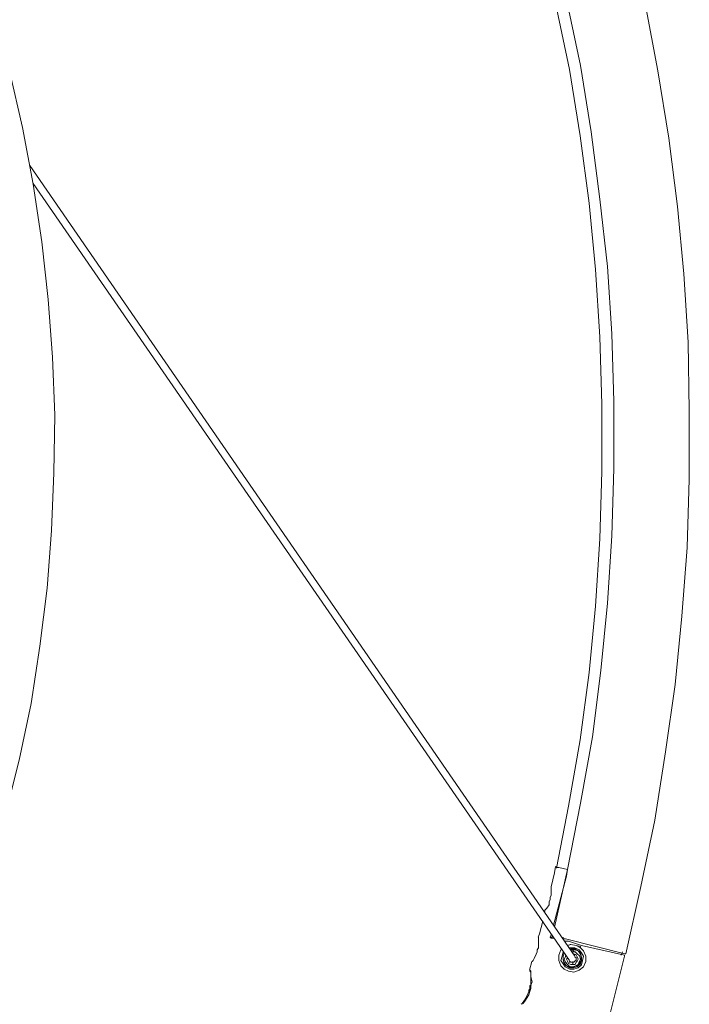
# Model space of a CAD drawing. Header units: millimetres. Extents: x 32.1 to 48.5, y -27.6 to 7.4.
# Tile 39 of 43: x 42.8 to 44.7, y -0.5 to 2.4. Entities that reach past the tile are written whole.
import ezdxf

# ---------------------------------------------------------------- set-up
doc = ezdxf.new("R2010")
doc.units = ezdxf.units.MM
doc.header["$MEASUREMENT"] = 0
doc.layers.add('Livello 1', color=7, linetype='Continuous', lineweight=0)

# ---------------------------------------------------------------- blocks, each defined once
blk = doc.blocks.new('Block_0')
at = {"layer": 'Livello 1', "color": 250, "lineweight": 5, "true_color": 0x1d1d1b}
for points, knots in [([(40.1465, 7.1747), (40.1465, 7.1747), (40.3391, 7.1153), (40.3391, 7.1153), (40.3391, 7.1153), (40.5319, 7.0525), (40.5319, 7.0525), (40.5319, 7.0525), (40.7219, 6.9803), (40.7219, 6.9803), (40.7219, 6.9803), (40.9083, 6.9049), (40.9083, 6.9049), (40.9083, 6.9049), (41.0916, 6.8234), (41.0916, 6.8234), (41.0916, 6.8234), (41.2751, 6.7323), (41.2751, 6.7323), (41.2751, 6.7323), (41.452, 6.6385), (41.452, 6.6385), (41.452, 6.6385), (41.6292, 6.541), (41.6292, 6.541), (41.6292, 6.541), (41.7999, 6.4345), (41.7999, 6.4345), (41.7999, 6.4345), (41.9704, 6.3247), (41.9704, 6.3247), (41.9704, 6.3247), (42.1347, 6.2086), (42.1347, 6.2086), (42.1347, 6.2086), (42.2962, 6.0863), (42.2962, 6.0863), (42.2962, 6.0863), (42.4541, 5.9606), (42.4541, 5.9606), (42.4541, 5.9606), (42.6089, 5.8287), (42.6089, 5.8287), (42.6089, 5.8287), (42.7575, 5.6939), (42.7575, 5.6939), (42.7575, 5.6939), (42.8998, 5.5527), (42.8998, 5.5527), (42.8998, 5.5527), (43.042, 5.4084), (43.042, 5.4084), (43.042, 5.4084), (43.1781, 5.2579), (43.1781, 5.2579), (43.1781, 5.2579), (43.3079, 5.1042), (43.3079, 5.1042), (43.3079, 5.1042), (43.4312, 4.9473), (43.4312, 4.9473), (43.4312, 4.9473), (43.5513, 4.7842), (43.5513, 4.7842), (43.5513, 4.7842), (43.6683, 4.621), (43.6683, 4.621), (43.6683, 4.621), (43.7756, 4.4515), (43.7756, 4.4515), (43.7756, 4.4515), (43.8798, 4.2792), (43.8798, 4.2792), (43.8798, 4.2792), (43.9778, 4.1034), (43.9778, 4.1034), (43.9778, 4.1034), (44.0726, 3.9246), (44.0726, 3.9246), (44.0726, 3.9246), (44.1579, 3.7427), (44.1579, 3.7427), (44.1579, 3.7427), (44.2402, 3.5605), (44.2402, 3.5605), (44.2402, 3.5605), (44.3161, 3.3724), (44.3161, 3.3724), (44.3161, 3.3724), (44.3827, 3.1841), (44.3827, 3.1841), (44.3827, 3.1841), (44.4458, 2.9928), (44.4458, 2.9928), (44.4458, 2.9928), (44.5028, 2.8013), (44.5028, 2.8013), (44.5028, 2.8013), (44.5532, 2.6069), (44.5532, 2.6069), (44.5532, 2.6069), (44.5974, 2.4092), (44.5974, 2.4092), (44.5974, 2.4092), (44.6352, 2.2116), (44.6352, 2.2116), (44.6352, 2.2116), (44.6669, 2.0139), (44.6669, 2.0139), (44.6669, 2.0139), (44.6922, 1.8133), (44.6922, 1.8133), (44.6922, 1.8133), (44.7112, 1.6157), (44.7112, 1.6157), (44.7112, 1.6157), (44.7239, 1.4148), (44.7239, 1.4148), (44.7239, 1.4148), (44.7271, 1.214), (44.7271, 1.214), (44.7271, 1.214), (44.7271, 1.0131), (44.7271, 1.0131), (44.7271, 1.0131), (44.7207, 0.8123), (44.7207, 0.8123), (44.7207, 0.8123), (44.705, 0.6114), (44.705, 0.6114), (44.705, 0.6114), (44.6861, 0.4106), (44.6861, 0.4106), (44.6861, 0.4106), (44.6576, 0.2129), (44.6576, 0.2129), (44.6576, 0.2129), (44.6256, 0.0123), (44.6256, 0.0123), (44.6256, 0.0123), (44.5849, -0.1824), (44.5849, -0.1824), (44.5849, -0.1824), (44.5407, -0.38), (44.5407, -0.38)], [0, 0, 0, 0, 1, 1, 1, 2, 2, 2, 3, 3, 3, 4, 4, 4, 5, 5, 5, 6, 6, 6, 7, 7, 7, 8, 8, 8, 9, 9, 9, 10, 10, 10, 11, 11, 11, 12, 12, 12, 13, 13, 13, 14, 14, 14, 15, 15, 15, 16, 16, 16, 17, 17, 17, 18, 18, 18, 19, 19, 19, 20, 20, 20, 21, 21, 21, 22, 22, 22, 23, 23, 23, 24, 24, 24, 25, 25, 25, 26, 26, 26, 27, 27, 27, 28, 28, 28, 29, 29, 29, 30, 30, 30, 31, 31, 31, 32, 32, 32, 33, 33, 33, 34, 34, 34, 35, 35, 35, 36, 36, 36, 37, 37, 37, 38, 38, 38, 39, 39, 39, 40, 40, 40, 41, 41, 41, 42, 42, 42, 43, 43, 43, 44, 44, 44, 45, 45, 45, 46, 46, 46, 47, 47, 47, 48, 48, 48, 48]), ([(44.3318, -0.3015), (44.3318, -0.3015), (44.3699, -0.132), (44.3699, -0.132), (44.3699, -0.132), (44.4078, 0.0624), (44.4078, 0.0624), (44.4078, 0.0624), (44.4426, 0.2569), (44.4426, 0.2569), (44.4426, 0.2569), (44.4677, 0.4516), (44.4677, 0.4516), (44.4677, 0.4516), (44.4869, 0.6492), (44.4869, 0.6492), (44.4869, 0.6492), (44.4997, 0.8469), (44.4997, 0.8469), (44.4997, 0.8469), (44.506, 1.0445), (44.506, 1.0445), (44.506, 1.0445), (44.506, 1.2422), (44.506, 1.2422), (44.506, 1.2422), (44.4997, 1.4399), (44.4997, 1.4399), (44.4997, 1.4399), (44.4869, 1.6375), (44.4869, 1.6375), (44.4869, 1.6375), (44.4648, 1.8352), (44.4648, 1.8352), (44.4648, 1.8352), (44.4395, 2.0328), (44.4395, 2.0328), (44.4395, 2.0328), (44.4078, 2.2273), (44.4078, 2.2273), (44.4078, 2.2273), (44.3667, 2.4217), (44.3667, 2.4217), (44.3667, 2.4217), (44.3225, 2.613), (44.3225, 2.613), (44.3225, 2.613), (44.2716, 2.8045), (44.2716, 2.8045), (44.2716, 2.8045), (44.2117, 2.9958), (44.2117, 2.9958), (44.2117, 2.9958), (44.1483, 3.1812), (44.1483, 3.1812), (44.1483, 3.1812), (44.079, 3.366), (44.079, 3.366), (44.079, 3.366), (44.0031, 3.5512), (44.0031, 3.5512), (44.0031, 3.5512), (43.9208, 3.7302), (43.9208, 3.7302), (43.9208, 3.7302), (43.8324, 3.9087), (43.8324, 3.9087), (43.8324, 3.9087), (43.7375, 4.0815), (43.7375, 4.0815), (43.7375, 4.0815), (43.6363, 4.2539), (43.6363, 4.2539), (43.6363, 4.2539), (43.5322, 4.4233), (43.5322, 4.4233), (43.5322, 4.4233), (43.4216, 4.5866), (43.4216, 4.5866), (43.4216, 4.5866), (43.3047, 4.7464), (43.3047, 4.7464), (43.3047, 4.7464), (43.1845, 4.9033), (43.1845, 4.9033), (43.1845, 4.9033), (43.058, 5.057), (43.058, 5.057), (43.058, 5.057), (42.9251, 5.2075), (42.9251, 5.2075), (42.9251, 5.2075), (42.7892, 5.3522), (42.7892, 5.3522), (42.7892, 5.3522), (42.6502, 5.4901), (42.6502, 5.4901), (42.6502, 5.4901), (42.5047, 5.6281), (42.5047, 5.6281), (42.5047, 5.6281), (42.3532, 5.7568), (42.3532, 5.7568), (42.3532, 5.7568), (42.1981, 5.8823), (42.1981, 5.8823), (42.1981, 5.8823), (42.0402, 6.0045), (42.0402, 6.0045), (42.0402, 6.0045), (41.879, 6.1175), (41.879, 6.1175), (41.879, 6.1175), (41.7144, 6.2304), (41.7144, 6.2304), (41.7144, 6.2304), (41.5436, 6.334), (41.5436, 6.334), (41.5436, 6.334), (41.3697, 6.4313), (41.3697, 6.4313), (41.3697, 6.4313), (41.196, 6.5256), (41.196, 6.5256), (41.196, 6.5256), (41.0157, 6.6132), (41.0157, 6.6132), (41.0157, 6.6132), (40.8356, 6.6947), (40.8356, 6.6947), (40.8356, 6.6947), (40.6521, 6.7698), (40.6521, 6.7698), (40.6521, 6.7698), (40.4656, 6.8423), (40.4656, 6.8423), (40.4656, 6.8423), (40.2759, 6.9049), (40.2759, 6.9049), (40.2759, 6.9049), (40.1116, 6.9552), (40.1116, 6.9552)], [0, 0, 0, 0, 1, 1, 1, 2, 2, 2, 3, 3, 3, 4, 4, 4, 5, 5, 5, 6, 6, 6, 7, 7, 7, 8, 8, 8, 9, 9, 9, 10, 10, 10, 11, 11, 11, 12, 12, 12, 13, 13, 13, 14, 14, 14, 15, 15, 15, 16, 16, 16, 17, 17, 17, 18, 18, 18, 19, 19, 19, 20, 20, 20, 21, 21, 21, 22, 22, 22, 23, 23, 23, 24, 24, 24, 25, 25, 25, 26, 26, 26, 27, 27, 27, 28, 28, 28, 29, 29, 29, 30, 30, 30, 31, 31, 31, 32, 32, 32, 33, 33, 33, 34, 34, 34, 35, 35, 35, 36, 36, 36, 37, 37, 37, 38, 38, 38, 39, 39, 39, 40, 40, 40, 41, 41, 41, 42, 42, 42, 43, 43, 43, 44, 44, 44, 45, 45, 45, 46, 46, 46, 47, 47, 47, 47]), ([(40.2634, 6.874), (40.2634, 6.874), (40.4403, 6.8146), (40.4403, 6.8146), (40.4403, 6.8146), (40.6268, 6.7453), (40.6268, 6.7453), (40.6268, 6.7453), (40.8103, 6.6699), (40.8103, 6.6699), (40.8103, 6.6699), (40.9901, 6.5884), (40.9901, 6.5884), (40.9901, 6.5884), (41.1704, 6.5037), (41.1704, 6.5037), (41.1704, 6.5037), (41.3444, 6.4097), (41.3444, 6.4097), (41.3444, 6.4097), (41.5183, 6.3093), (41.5183, 6.3093), (41.5183, 6.3093), (41.6856, 6.2056), (41.6856, 6.2056), (41.6856, 6.2056), (41.8532, 6.0959), (41.8532, 6.0959), (41.8532, 6.0959), (42.0143, 5.9829), (42.0143, 5.9829), (42.0143, 5.9829), (42.1726, 5.8607), (42.1726, 5.8607), (42.1726, 5.8607), (42.3273, 5.7352), (42.3273, 5.7352), (42.3273, 5.7352), (42.476, 5.6066), (42.476, 5.6066), (42.476, 5.6066), (42.6214, 5.4718), (42.6214, 5.4718), (42.6214, 5.4718), (42.7637, 5.3303), (42.7637, 5.3303), (42.7637, 5.3303), (42.8995, 5.1894), (42.8995, 5.1894), (42.8995, 5.1894), (43.029, 5.0386), (43.029, 5.0386), (43.029, 5.0386), (43.1555, 4.8881), (43.1555, 4.8881), (43.1555, 4.8881), (43.2756, 4.7312), (43.2756, 4.7312), (43.2756, 4.7312), (43.3926, 4.5682), (43.3926, 4.5682), (43.3926, 4.5682), (43.5031, 4.4049), (43.5031, 4.4049), (43.5031, 4.4049), (43.6078, 4.2387), (43.6078, 4.2387), (43.6078, 4.2387), (43.7088, 4.0664), (43.7088, 4.0664), (43.7088, 4.0664), (43.8004, 3.8935), (43.8004, 3.8935), (43.8004, 3.8935), (43.8891, 3.7147), (43.8891, 3.7147), (43.8891, 3.7147), (43.9709, 3.536), (43.9709, 3.536), (43.9709, 3.536), (44.0471, 3.3541), (44.0471, 3.3541), (44.0471, 3.3541), (44.1166, 3.1687), (44.1166, 3.1687), (44.1166, 3.1687), (44.1829, 2.9806), (44.1829, 2.9806), (44.1829, 2.9806), (44.2399, 2.7923), (44.2399, 2.7923), (44.2399, 2.7923), (44.2903, 2.601), (44.2903, 2.601), (44.2903, 2.601), (44.3345, 2.4097), (44.3345, 2.4097), (44.3345, 2.4097), (44.3758, 2.2153), (44.3758, 2.2153), (44.3758, 2.2153), (44.4072, 2.0208), (44.4072, 2.0208), (44.4072, 2.0208), (44.4328, 1.8232), (44.4328, 1.8232), (44.4328, 1.8232), (44.4514, 1.6285), (44.4514, 1.6285), (44.4514, 1.6285), (44.4642, 1.4308), (44.4642, 1.4308), (44.4642, 1.4308), (44.4706, 1.2331), (44.4706, 1.2331), (44.4706, 1.2331), (44.4706, 1.0355), (44.4706, 1.0355), (44.4706, 1.0355), (44.4642, 0.8378), (44.4642, 0.8378), (44.4642, 0.8378), (44.4514, 0.6402), (44.4514, 0.6402), (44.4514, 0.6402), (44.4328, 0.4457), (44.4328, 0.4457), (44.4328, 0.4457), (44.4072, 0.2481), (44.4072, 0.2481), (44.4072, 0.2481), (44.3726, 0.0536), (44.3726, 0.0536), (44.3726, 0.0536), (44.3377, -0.1286), (44.3377, -0.1286)], [0, 0, 0, 0, 1, 1, 1, 2, 2, 2, 3, 3, 3, 4, 4, 4, 5, 5, 5, 6, 6, 6, 7, 7, 7, 8, 8, 8, 9, 9, 9, 10, 10, 10, 11, 11, 11, 12, 12, 12, 13, 13, 13, 14, 14, 14, 15, 15, 15, 16, 16, 16, 17, 17, 17, 18, 18, 18, 19, 19, 19, 20, 20, 20, 21, 21, 21, 22, 22, 22, 23, 23, 23, 24, 24, 24, 25, 25, 25, 26, 26, 26, 27, 27, 27, 28, 28, 28, 29, 29, 29, 30, 30, 30, 31, 31, 31, 32, 32, 32, 33, 33, 33, 34, 34, 34, 35, 35, 35, 36, 36, 36, 37, 37, 37, 38, 38, 38, 39, 39, 39, 40, 40, 40, 41, 41, 41, 42, 42, 42, 43, 43, 43, 44, 44, 44, 45, 45, 45, 45]), ([(42.7322, 2.2116), (42.7322, 2.2116), (42.7703, 2.0453), (42.7703, 2.0453), (42.7703, 2.0453), (42.8018, 1.8791), (42.8018, 1.8791), (42.8018, 1.8791), (42.8273, 1.7094), (42.8273, 1.7094), (42.8273, 1.7094), (42.846, 1.5403), (42.846, 1.5403), (42.846, 1.5403), (42.8588, 1.3709), (42.8588, 1.3709), (42.8588, 1.3709), (42.8652, 1.2014), (42.8652, 1.2014), (42.8652, 1.2014), (42.862, 1.0318), (42.862, 1.0318), (42.862, 1.0318), (42.8556, 0.8626), (42.8556, 0.8626), (42.8556, 0.8626), (42.8428, 0.6932), (42.8428, 0.6932), (42.8428, 0.6932), (42.8209, 0.5235), (42.8209, 0.5235), (42.8209, 0.5235), (42.7956, 0.3544), (42.7956, 0.3544), (42.7956, 0.3544), (42.7607, 0.1881), (42.7607, 0.1881), (42.7607, 0.1881), (42.7194, 0.0249), (42.7194, 0.0249), (42.7194, 0.0249), (42.6755, -0.1414), (42.6755, -0.1414), (42.6755, -0.1414), (42.6217, -0.3015), (42.6217, -0.3015), (42.6217, -0.3015), (42.5615, -0.4616), (42.5615, -0.4616), (42.5615, -0.4616), (42.4983, -0.6185), (42.4983, -0.6185), (42.4983, -0.6185), (42.4256, -0.7754), (42.4256, -0.7754), (42.4256, -0.7754), (42.35, -0.9259), (42.35, -0.9259), (42.35, -0.9259), (42.2677, -1.0732), (42.2677, -1.0732), (42.2677, -1.0732), (42.1792, -1.2205), (42.1792, -1.2205), (42.1792, -1.2205), (42.0841, -1.3619), (42.0841, -1.3619), (42.0841, -1.3619), (41.9832, -1.4999), (41.9832, -1.4999), (41.9832, -1.4999), (41.879, -1.635), (41.879, -1.635), (41.879, -1.635), (41.7711, -1.7663), (41.7711, -1.7663), (41.7711, -1.7663), (41.6542, -1.892), (41.6542, -1.892), (41.6542, -1.892), (41.5341, -2.0143), (41.5341, -2.0143), (41.5341, -2.0143), (41.4107, -2.1304), (41.4107, -2.1304), (41.4107, -2.1304), (41.2815, -2.2434), (41.2815, -2.2434), (41.2815, -2.2434), (41.1486, -2.3499), (41.1486, -2.3499), (41.1486, -2.3499), (41.0125, -2.4535), (41.0125, -2.4535), (41.0125, -2.4535), (40.8705, -2.5476), (40.8705, -2.5476), (40.8705, -2.5476), (40.728, -2.6419), (40.728, -2.6419), (40.728, -2.6419), (40.5794, -2.7266), (40.5794, -2.7266), (40.5794, -2.7266), (40.4278, -2.8049), (40.4278, -2.8049), (40.4278, -2.8049), (40.2728, -2.8803), (40.2728, -2.8803), (40.2728, -2.8803), (40.118, -2.9493), (40.118, -2.9493), (40.118, -2.9493), (39.9568, -3.0121), (39.9568, -3.0121), (39.9568, -3.0121), (39.7957, -3.0683), (39.7957, -3.0683), (39.7957, -3.0683), (39.631, -3.1187), (39.631, -3.1187)], [0, 0, 0, 0, 1, 1, 1, 2, 2, 2, 3, 3, 3, 4, 4, 4, 5, 5, 5, 6, 6, 6, 7, 7, 7, 8, 8, 8, 9, 9, 9, 10, 10, 10, 11, 11, 11, 12, 12, 12, 13, 13, 13, 14, 14, 14, 15, 15, 15, 16, 16, 16, 17, 17, 17, 18, 18, 18, 19, 19, 19, 20, 20, 20, 21, 21, 21, 22, 22, 22, 23, 23, 23, 24, 24, 24, 25, 25, 25, 26, 26, 26, 27, 27, 27, 28, 28, 28, 29, 29, 29, 30, 30, 30, 31, 31, 31, 32, 32, 32, 33, 33, 33, 34, 34, 34, 35, 35, 35, 36, 36, 36, 37, 37, 37, 38, 38, 38, 39, 39, 39, 40, 40, 40, 40]), ([(44.3348, -0.1235), (44.3348, -0.1235), (44.338, -0.1267), (44.338, -0.1267), (44.338, -0.1267), (44.3444, -0.1267), (44.3444, -0.1267), (44.3444, -0.1267), (44.3569, -0.1299), (44.3569, -0.1299), (44.3569, -0.1299), (44.3697, -0.1328), (44.3697, -0.1328)], [0, 0, 0, 0, 1, 1, 1, 2, 2, 2, 3, 3, 3, 4, 4, 4, 4]), ([(44.3222, -0.1861), (44.3222, -0.1861), (44.3222, -0.1832), (44.3222, -0.1832), (44.3222, -0.1832), (44.3222, -0.1861), (44.3222, -0.1861), (44.3222, -0.1861), (44.3222, -0.1957), (44.3222, -0.1957), (44.3222, -0.1957), (44.3222, -0.2082), (44.3222, -0.2082), (44.3222, -0.2082), (44.319, -0.2146), (44.319, -0.2146), (44.319, -0.2146), (44.319, -0.2208), (44.319, -0.2208), (44.319, -0.2208), (44.3159, -0.2269), (44.3159, -0.2269), (44.3159, -0.2269), (44.3159, -0.2365), (44.3159, -0.2365), (44.3159, -0.2365), (44.3095, -0.2458), (44.3095, -0.2458), (44.3095, -0.2458), (44.3033, -0.2522), (44.3033, -0.2522), (44.3033, -0.2522), (44.3033, -0.2554), (44.3033, -0.2554)], [0, 0, 0, 0, 1, 1, 1, 2, 2, 2, 3, 3, 3, 4, 4, 4, 5, 5, 5, 6, 6, 6, 7, 7, 7, 8, 8, 8, 9, 9, 9, 10, 10, 10, 11, 11, 11, 11]), ([(44.2842, -0.3337), (44.2842, -0.3337), (44.2842, -0.3305), (44.2842, -0.3305), (44.2842, -0.3305), (44.2842, -0.3337), (44.2842, -0.3337), (44.2842, -0.3337), (44.2842, -0.3398), (44.2842, -0.3398), (44.2842, -0.3398), (44.2842, -0.3523), (44.2842, -0.3523), (44.2842, -0.3523), (44.2842, -0.3619), (44.2842, -0.3619), (44.2842, -0.3619), (44.281, -0.3683), (44.281, -0.3683), (44.281, -0.3683), (44.281, -0.3745), (44.281, -0.3745), (44.281, -0.3745), (44.2778, -0.3806), (44.2778, -0.3806), (44.2778, -0.3806), (44.2719, -0.3934), (44.2719, -0.3934), (44.2719, -0.3934), (44.2687, -0.3995), (44.2687, -0.3995), (44.2687, -0.3995), (44.2655, -0.4027), (44.2655, -0.4027)], [0, 0, 0, 0, 1, 1, 1, 2, 2, 2, 3, 3, 3, 4, 4, 4, 5, 5, 5, 6, 6, 6, 7, 7, 7, 8, 8, 8, 9, 9, 9, 10, 10, 10, 11, 11, 11, 11]), ([(44.319, -0.3305), (44.319, -0.3305), (44.3222, -0.3337), (44.3222, -0.3337), (44.3222, -0.3337), (44.3284, -0.3337), (44.3284, -0.3337)], [0, 0, 0, 0, 1, 1, 1, 2, 2, 2, 2]), ([(44.3635, -0.3361), (44.3635, -0.3361), (44.3635, -0.3361), (44.3635, -0.3361), (44.3635, -0.3361), (44.3603, -0.3361), (44.3603, -0.3361)], [0, 0, 0, 0, 1, 1, 1, 2, 2, 2, 2]), ([(44.3697, -0.3555), (44.3697, -0.3555), (44.3792, -0.3523), (44.3792, -0.3523), (44.3792, -0.3523), (44.3947, -0.3555), (44.3947, -0.3555), (44.3947, -0.3555), (44.4075, -0.3619), (44.4075, -0.3619), (44.4075, -0.3619), (44.4171, -0.3715), (44.4171, -0.3715), (44.4171, -0.3715), (44.4232, -0.387), (44.4232, -0.387), (44.4232, -0.387), (44.4232, -0.4027), (44.4232, -0.4027), (44.4232, -0.4027), (44.4171, -0.4181), (44.4171, -0.4181), (44.4171, -0.4181), (44.4043, -0.4277), (44.4043, -0.4277), (44.4043, -0.4277), (44.3883, -0.4341), (44.3883, -0.4341), (44.3883, -0.4341), (44.3729, -0.4309), (44.3729, -0.4309), (44.3729, -0.4309), (44.3601, -0.4245), (44.3601, -0.4245), (44.3601, -0.4245), (44.3505, -0.4149), (44.3505, -0.4149), (44.3505, -0.4149), (44.3444, -0.3995), (44.3444, -0.3995), (44.3444, -0.3995), (44.3444, -0.3838), (44.3444, -0.3838)], [0, 0, 0, 0, 1, 1, 1, 2, 2, 2, 3, 3, 3, 4, 4, 4, 5, 5, 5, 6, 6, 6, 7, 7, 7, 8, 8, 8, 9, 9, 9, 10, 10, 10, 11, 11, 11, 12, 12, 12, 13, 13, 13, 14, 14, 14, 14]), ([(44.3444, -0.3838), (44.3444, -0.3838), (44.3505, -0.3683), (44.3505, -0.3683), (44.3505, -0.3683), (44.3537, -0.3683), (44.3537, -0.3683)], [0, 0, 0, 0, 1, 1, 1, 2, 2, 2, 2]), ([(44.3761, -0.3619), (44.3761, -0.3619), (44.3792, -0.3619), (44.3792, -0.3619), (44.3792, -0.3619), (44.3915, -0.3619), (44.3915, -0.3619), (44.3915, -0.3619), (44.4043, -0.3683), (44.4043, -0.3683), (44.4043, -0.3683), (44.4107, -0.3774), (44.4107, -0.3774), (44.4107, -0.3774), (44.4171, -0.387), (44.4171, -0.387), (44.4171, -0.387), (44.4139, -0.3995), (44.4139, -0.3995), (44.4139, -0.3995), (44.4107, -0.4123), (44.4107, -0.4123), (44.4107, -0.4123), (44.4011, -0.4213), (44.4011, -0.4213), (44.4011, -0.4213), (44.3883, -0.4245), (44.3883, -0.4245), (44.3883, -0.4245), (44.3761, -0.4245), (44.3761, -0.4245), (44.3761, -0.4245), (44.3633, -0.4181), (44.3633, -0.4181), (44.3633, -0.4181), (44.3569, -0.4091), (44.3569, -0.4091), (44.3569, -0.4091), (44.3505, -0.3995), (44.3505, -0.3995), (44.3505, -0.3995), (44.3537, -0.387), (44.3537, -0.387)], [0, 0, 0, 0, 1, 1, 1, 2, 2, 2, 3, 3, 3, 4, 4, 4, 5, 5, 5, 6, 6, 6, 7, 7, 7, 8, 8, 8, 9, 9, 9, 10, 10, 10, 11, 11, 11, 12, 12, 12, 13, 13, 13, 14, 14, 14, 14]), ([(44.3598, -0.3774), (44.3598, -0.3774), (44.3566, -0.387), (44.3566, -0.387), (44.3566, -0.387), (44.3566, -0.3966), (44.3566, -0.3966), (44.3566, -0.3966), (44.3598, -0.4056), (44.3598, -0.4056), (44.3598, -0.4056), (44.3662, -0.4152), (44.3662, -0.4152), (44.3662, -0.4152), (44.3755, -0.4184), (44.3755, -0.4184), (44.3755, -0.4184), (44.3883, -0.4184), (44.3883, -0.4184), (44.3883, -0.4184), (44.3979, -0.4152), (44.3979, -0.4152), (44.3979, -0.4152), (44.4043, -0.4088), (44.4043, -0.4088), (44.4043, -0.4088), (44.4101, -0.3995), (44.4101, -0.3995), (44.4101, -0.3995), (44.4101, -0.3902), (44.4101, -0.3902), (44.4101, -0.3902), (44.4075, -0.3806), (44.4075, -0.3806), (44.4075, -0.3806), (44.4011, -0.3713), (44.4011, -0.3713), (44.4011, -0.3713), (44.3915, -0.3681), (44.3915, -0.3681), (44.3915, -0.3681), (44.3787, -0.3681), (44.3787, -0.3681)], [0, 0, 0, 0, 1, 1, 1, 2, 2, 2, 3, 3, 3, 4, 4, 4, 5, 5, 5, 6, 6, 6, 7, 7, 7, 8, 8, 8, 9, 9, 9, 10, 10, 10, 11, 11, 11, 12, 12, 12, 13, 13, 13, 14, 14, 14, 14]), ([(44.3601, -0.3774), (44.3601, -0.3774), (44.3569, -0.387), (44.3569, -0.387), (44.3569, -0.387), (44.3569, -0.3963), (44.3569, -0.3963), (44.3569, -0.3963), (44.3601, -0.4091), (44.3601, -0.4091), (44.3601, -0.4091), (44.3665, -0.4149), (44.3665, -0.4149), (44.3665, -0.4149), (44.3761, -0.4213), (44.3761, -0.4213), (44.3761, -0.4213), (44.3883, -0.4213), (44.3883, -0.4213), (44.3883, -0.4213), (44.3979, -0.4181), (44.3979, -0.4181), (44.3979, -0.4181), (44.4075, -0.4091), (44.4075, -0.4091), (44.4075, -0.4091), (44.4107, -0.3995), (44.4107, -0.3995), (44.4107, -0.3995), (44.4107, -0.3902), (44.4107, -0.3902), (44.4107, -0.3902), (44.4075, -0.3774), (44.4075, -0.3774), (44.4075, -0.3774), (44.4011, -0.3715), (44.4011, -0.3715), (44.4011, -0.3715), (44.3915, -0.3651), (44.3915, -0.3651), (44.3915, -0.3651), (44.3792, -0.3651), (44.3792, -0.3651)], [0, 0, 0, 0, 1, 1, 1, 2, 2, 2, 3, 3, 3, 4, 4, 4, 5, 5, 5, 6, 6, 6, 7, 7, 7, 8, 8, 8, 9, 9, 9, 10, 10, 10, 11, 11, 11, 12, 12, 12, 13, 13, 13, 14, 14, 14, 14]), ([(44.3635, -0.3859), (44.3635, -0.3859), (44.3635, -0.3891), (44.3635, -0.3891), (44.3635, -0.3891), (44.3603, -0.3955), (44.3603, -0.3955), (44.3603, -0.3955), (44.3635, -0.4048), (44.3635, -0.4048), (44.3635, -0.4048), (44.3699, -0.4112), (44.3699, -0.4112), (44.3699, -0.4112), (44.3763, -0.4176), (44.3763, -0.4176), (44.3763, -0.4176), (44.3859, -0.4176), (44.3859, -0.4176), (44.3859, -0.4176), (44.395, -0.4144), (44.395, -0.4144), (44.395, -0.4144), (44.4014, -0.4112), (44.4014, -0.4112), (44.4014, -0.4112), (44.4046, -0.4019), (44.4046, -0.4019), (44.4046, -0.4019), (44.4078, -0.3955), (44.4078, -0.3955), (44.4078, -0.3955), (44.4046, -0.3859), (44.4046, -0.3859), (44.4046, -0.3859), (44.3982, -0.38), (44.3982, -0.38), (44.3982, -0.38), (44.3918, -0.3737), (44.3918, -0.3737)], [0, 0, 0, 0, 1, 1, 1, 2, 2, 2, 3, 3, 3, 4, 4, 4, 5, 5, 5, 6, 6, 6, 7, 7, 7, 8, 8, 8, 9, 9, 9, 10, 10, 10, 11, 11, 11, 12, 12, 12, 13, 13, 13, 13]), ([(44.4075, -0.3619), (44.4075, -0.3619), (44.4075, -0.3587), (44.4075, -0.3587), (44.4075, -0.3587), (44.3947, -0.3555), (44.3947, -0.3555), (44.3947, -0.3555), (44.3792, -0.3523), (44.3792, -0.3523), (44.3792, -0.3523), (44.3761, -0.3523), (44.3761, -0.3523)], [0, 0, 0, 0, 1, 1, 1, 2, 2, 2, 3, 3, 3, 4, 4, 4, 4]), ([(44.3699, -0.3923), (44.3699, -0.3923), (44.3667, -0.3955), (44.3667, -0.3955), (44.3667, -0.3955), (44.3699, -0.4019), (44.3699, -0.4019), (44.3699, -0.4019), (44.3731, -0.408), (44.3731, -0.408), (44.3731, -0.408), (44.3795, -0.4112), (44.3795, -0.4112), (44.3795, -0.4112), (44.3859, -0.4112), (44.3859, -0.4112), (44.3859, -0.4112), (44.3918, -0.4112), (44.3918, -0.4112), (44.3918, -0.4112), (44.395, -0.4048), (44.395, -0.4048), (44.395, -0.4048), (44.3982, -0.4019), (44.3982, -0.4019), (44.3982, -0.4019), (44.4014, -0.3955), (44.4014, -0.3955), (44.4014, -0.3955), (44.3982, -0.3891), (44.3982, -0.3891), (44.3982, -0.3891), (44.395, -0.383), (44.395, -0.383), (44.395, -0.383), (44.3886, -0.38), (44.3886, -0.38)], [0, 0, 0, 0, 1, 1, 1, 2, 2, 2, 3, 3, 3, 4, 4, 4, 5, 5, 5, 6, 6, 6, 7, 7, 7, 8, 8, 8, 9, 9, 9, 10, 10, 10, 11, 11, 11, 12, 12, 12, 12]), ([(44.3758, -0.4014), (44.3758, -0.4014), (44.3758, -0.4014), (44.3758, -0.4014), (44.3758, -0.4014), (44.379, -0.4046), (44.379, -0.4046), (44.379, -0.4046), (44.3822, -0.4046), (44.3822, -0.4046), (44.3822, -0.4046), (44.3851, -0.4046), (44.3851, -0.4046), (44.3851, -0.4046), (44.3883, -0.4046), (44.3883, -0.4046)], [0, 0, 0, 0, 1, 1, 1, 2, 2, 2, 3, 3, 3, 4, 4, 4, 5, 5, 5, 5]), ([(44.3851, -0.4024), (44.3851, -0.4024), (44.3851, -0.4056), (44.3851, -0.4056), (44.3851, -0.4056), (44.3851, -0.4088), (44.3851, -0.4088)], [0, 0, 0, 0, 1, 1, 1, 2, 2, 2, 2]), ([(44.3883, -0.4046), (44.3883, -0.4046), (44.3915, -0.4014), (44.3915, -0.4014), (44.3915, -0.4014), (44.3947, -0.3984), (44.3947, -0.3984), (44.3947, -0.3984), (44.3947, -0.3952), (44.3947, -0.3952), (44.3947, -0.3952), (44.3947, -0.392), (44.3947, -0.392), (44.3947, -0.392), (44.3915, -0.3888), (44.3915, -0.3888)], [0, 0, 0, 0, 1, 1, 1, 2, 2, 2, 3, 3, 3, 4, 4, 4, 5, 5, 5, 5]), ([(44.3915, -0.3806), (44.3915, -0.3806), (44.3915, -0.3806), (44.3915, -0.3806), (44.3915, -0.3806), (44.3915, -0.3838), (44.3915, -0.3838)], [0, 0, 0, 0, 1, 1, 1, 2, 2, 2, 2]), ([(44.5369, -0.3838), (44.5369, -0.3838), (44.5369, -0.3838), (44.5369, -0.3838), (44.5369, -0.3838), (44.5369, -0.387), (44.5369, -0.387)], [0, 0, 0, 0, 1, 1, 1, 2, 2, 2, 2]), ([(44.5407, -0.38), (44.5407, -0.38), (44.5407, -0.38), (44.5407, -0.38), (44.5407, -0.38), (44.5375, -0.38), (44.5375, -0.38)], [0, 0, 0, 0, 1, 1, 1, 2, 2, 2, 2]), ([(44.2591, -0.4277), (44.2591, -0.4277), (44.2591, -0.4277), (44.2591, -0.4277), (44.2591, -0.4277), (44.2623, -0.4309), (44.2623, -0.4309), (44.2623, -0.4309), (44.2623, -0.4434), (44.2623, -0.4434), (44.2623, -0.4434), (44.2623, -0.4621), (44.2623, -0.4621), (44.2623, -0.4621), (44.2623, -0.4717), (44.2623, -0.4717), (44.2623, -0.4717), (44.2591, -0.4813), (44.2591, -0.4813), (44.2591, -0.4813), (44.2559, -0.4903), (44.2559, -0.4903), (44.2559, -0.4903), (44.2527, -0.4999), (44.2527, -0.4999), (44.2527, -0.4999), (44.2431, -0.5156), (44.2431, -0.5156), (44.2431, -0.5156), (44.2367, -0.5252), (44.2367, -0.5252), (44.2367, -0.5252), (44.2335, -0.5279), (44.2335, -0.5279)], [0, 0, 0, 0, 1, 1, 1, 2, 2, 2, 3, 3, 3, 4, 4, 4, 5, 5, 5, 6, 6, 6, 7, 7, 7, 8, 8, 8, 9, 9, 9, 10, 10, 10, 11, 11, 11, 11]), ([(44.2591, -0.4309), (44.2591, -0.4309), (44.2591, -0.4309), (44.2591, -0.4309), (44.2591, -0.4309), (44.2623, -0.4341), (44.2623, -0.4341)], [0, 0, 0, 0, 1, 1, 1, 2, 2, 2, 2]), ([(44.3723, -0.4184), (44.3723, -0.4184), (44.3723, -0.4152), (44.3723, -0.4152), (44.3723, -0.4152), (44.3723, -0.412), (44.3723, -0.412)], [0, 0, 0, 0, 1, 1, 1, 2, 2, 2, 2]), ([(44.2399, -0.5252), (44.2399, -0.5252), (44.2463, -0.5156), (44.2463, -0.5156), (44.2463, -0.5156), (44.2559, -0.4999), (44.2559, -0.4999), (44.2559, -0.4999), (44.2591, -0.4903), (44.2591, -0.4903), (44.2591, -0.4903), (44.2623, -0.4813), (44.2623, -0.4813), (44.2623, -0.4813), (44.2623, -0.4717), (44.2623, -0.4717), (44.2623, -0.4717), (44.2655, -0.4621), (44.2655, -0.4621), (44.2655, -0.4621), (44.2623, -0.4466), (44.2623, -0.4466), (44.2623, -0.4466), (44.2623, -0.4341), (44.2623, -0.4341)], [0, 0, 0, 0, 1, 1, 1, 2, 2, 2, 3, 3, 3, 4, 4, 4, 5, 5, 5, 6, 6, 6, 7, 7, 7, 8, 8, 8, 8]), ([(44.2594, -0.4738), (44.2594, -0.4738), (44.2594, -0.4834), (44.2594, -0.4834), (44.2594, -0.4834), (44.2562, -0.4866), (44.2562, -0.4866), (44.2562, -0.4866), (44.2562, -0.4927), (44.2562, -0.4927)], [0, 0, 0, 0, 1, 1, 1, 2, 2, 2, 3, 3, 3, 3]), ([(44.2367, -0.5252), (44.2367, -0.5252), (44.2367, -0.5252), (44.2367, -0.5252), (44.2367, -0.5252), (44.2367, -0.5279), (44.2367, -0.5279), (44.2367, -0.5279), (44.2367, -0.5252), (44.2367, -0.5252)], [0, 0, 0, 0, 1, 1, 1, 2, 2, 2, 3, 3, 3, 3])]:
    blk.add_open_spline(points, degree=3, knots=knots, dxfattribs=at)
for points in [[(44.3915, -0.387), (44.3915, -0.387), (42.7919, 1.934), (42.7919, 1.934)], [(42.8015, 1.8807), (42.8015, 1.8807), (44.3755, -0.3995), (44.3755, -0.3995)], [(44.3313, -0.1424), (44.3313, -0.1424), (44.3217, -0.1832), (44.3217, -0.1832)], [(44.3345, -0.1235), (44.3345, -0.1235), (44.3313, -0.1424), (44.3313, -0.1424)], [(44.3697, -0.1328), (44.3697, -0.1328), (44.3665, -0.1515), (44.3665, -0.1515)], [(44.3665, -0.1515), (44.3665, -0.1515), (44.3284, -0.2961), (44.3284, -0.2961)], [(44.2969, -0.2836), (44.2969, -0.2836), (44.2873, -0.3212), (44.2873, -0.3212)], [(44.2871, -0.3212), (44.2871, -0.3212), (44.2839, -0.3305), (44.2839, -0.3305)], [(44.3222, -0.3244), (44.3222, -0.3244), (44.319, -0.3305), (44.319, -0.3305)], [(44.3222, -0.3212), (44.3222, -0.3212), (44.3222, -0.3244), (44.3222, -0.3244)], [(44.3222, -0.3337), (44.3222, -0.3337), (44.3254, -0.3276), (44.3254, -0.3276)], [(44.3603, -0.3361), (44.3603, -0.3361), (44.3539, -0.3329), (44.3539, -0.3329)], [(44.3569, -0.3337), (44.3569, -0.3337), (44.3569, -0.3305), (44.3569, -0.3305)], [(44.3601, -0.343), (44.3601, -0.343), (44.3729, -0.343), (44.3729, -0.343)], [(44.3635, -0.3361), (44.3635, -0.3361), (44.5375, -0.38), (44.5375, -0.38)], [(44.3729, -0.343), (44.3729, -0.343), (44.4107, -0.3555), (44.4107, -0.3555)], [(44.3537, -0.387), (44.3537, -0.387), (44.3569, -0.3745), (44.3569, -0.3745)], [(44.3918, -0.3737), (44.3918, -0.3737), (44.3827, -0.3737), (44.3827, -0.3737)], [(44.3851, -0.3713), (44.3851, -0.3713), (44.3851, -0.3681), (44.3851, -0.3681)], [(44.3883, -0.3731), (44.3883, -0.3731), (44.3851, -0.3702), (44.3851, -0.3702)], [(44.4107, -0.3555), (44.4107, -0.3555), (44.5369, -0.3838), (44.5369, -0.3838)], [(44.5276, -0.3838), (44.5276, -0.3838), (44.5308, -0.3745), (44.5308, -0.3745)], [(44.265, -0.4027), (44.265, -0.4027), (44.2586, -0.4277), (44.2586, -0.4277)], [(44.3755, -0.4056), (44.3755, -0.4056), (44.3755, -0.4024), (44.3755, -0.4024)], [(44.3886, -0.38), (44.3886, -0.38), (44.3859, -0.38), (44.3859, -0.38)], [(44.5369, -0.387), (44.5369, -0.387), (44.4581, -0.7037), (44.4581, -0.7037)], [(44.2623, -0.4341), (44.2623, -0.4341), (44.2591, -0.4309), (44.2591, -0.4309)], [(44.3726, -0.42), (44.3726, -0.42), (44.379, -0.4171), (44.379, -0.4171)], [(44.2626, -0.4706), (44.2626, -0.4706), (44.2594, -0.4738), (44.2594, -0.4738)]]:
    blk.add_open_spline(points, degree=3, dxfattribs=at)

msp = doc.modelspace()

# ---------------------------------------------------------------- block references
at = {"layer": 'Livello 1'}
msp.add_blockref('Block_0', (0, 0), dxfattribs=at)

doc.saveas('drawing.dxf')
